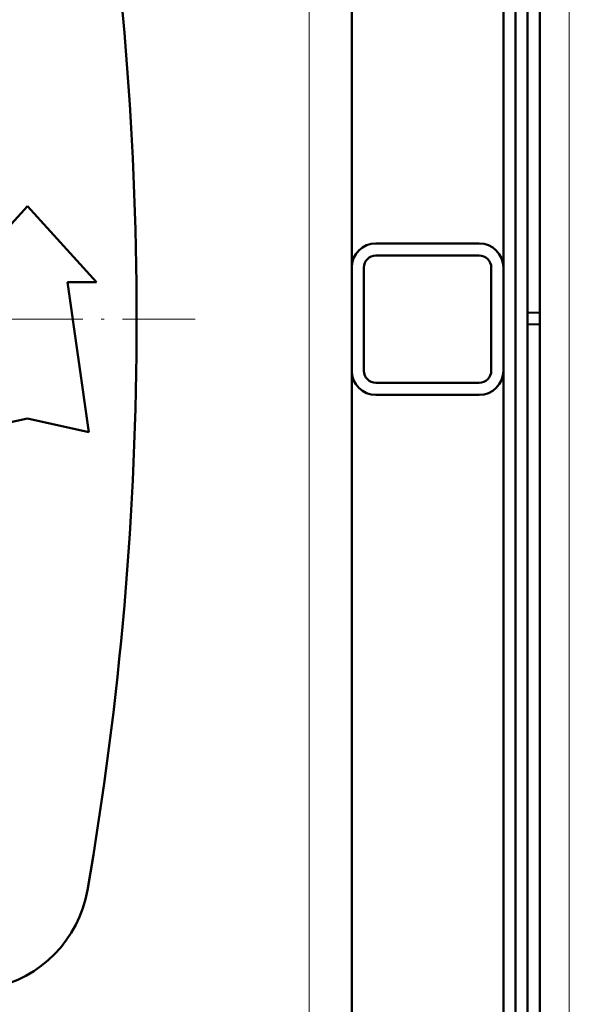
# Model space of a CAD drawing. Extents: x -2065 to 2446, y -1961 to 629.
# Tile 27 of 59: x 542 to 632, y -1507 to -1345. Entities that reach past the tile are written whole.
import ezdxf

# ---------------------------------------------------------------- set-up
doc = ezdxf.new("R2010")
doc.units = 0
doc.linetypes.add('DASHDOT', pattern=[18.5, 12, -3, 0.5, -3])

msp = doc.modelspace()

# ---------------------------------------------------------------- linework, layer by layer
at = {"color": 7, "lineweight": 50}
for p, q in [((627.57, -1567.75), (627.57, -1220.26)), ((625.57, -1247.32), (625.57, -1393.07)), ((621.57, -1385.6), (621.57, -1255.6)), ((596.57, -1385.54), (596.57, -1265.27)), ((623.57, -1517.19), (623.57, -1270.81)), ((531.74, -1387.98), (543.12, -1375.48)), ((543.12, -1375.48), (554.49, -1387.98)), ((600.57, -1381.6), (617.57, -1381.6)), ((600.57, -1383.6), (617.57, -1383.6)), ((596.57, -1385.6), (596.57, -1402.6)), ((598.57, -1385.6), (598.57, -1402.6)), ((619.57, -1402.6), (619.57, -1385.6)), ((621.57, -1402.6), (621.57, -1385.6)), ((549.74, -1387.98), (553.24, -1412.73)), ((554.49, -1387.98), (549.74, -1387.98)), ((625.57, -1393.07), (627.57, -1393)), ((625.57, -1393.07), (625.57, -1394.93)), ((625.57, -1394.93), (625.57, -1540.69)), ((625.57, -1394.93), (627.57, -1395)), ((596.57, -1402.67), (596.57, -1522.93)), ((621.57, -1532.6), (621.57, -1402.6)), ((617.57, -1404.6), (600.57, -1404.6)), ((617.57, -1406.6), (600.57, -1406.6)), ((543.12, -1410.48), (532.99, -1412.73)), ((553.24, -1412.73), (543.12, -1410.48))]:
    msp.add_line(p, q, dxfattribs=at)
at = {"color": 7, "lineweight": 18}
for p, q in [((632.43, -1567.75), (632.43, -1220.26)), ((589.57, -1394.1), (589.57, -1265.14)), ((589.57, -1394.1), (589.57, -1523.07))]:
    msp.add_line(p, q, dxfattribs=at)
at = {"color": 7, "linetype": 'DASHDOT', "lineweight": 18}
msp.add_line((570.77, -1394.11), (222.37, -1394.11), dxfattribs=at)
at = {"color": 7, "lineweight": 50}
for centre, radius, start, end in [((11.12, -1394.1), 550, 350.1439, 9.8561), ((600.57, -1385.6), 4, 90, 180), ((617.57, -1385.6), 4, 0, 90), ((600.57, -1385.6), 2, 90, 180), ((617.57, -1385.6), 2, 0, 90), ((600.57, -1402.6), 4, 180, 270), ((600.57, -1402.6), 2, 180, 270), ((617.57, -1402.6), 2, 270, 0), ((617.57, -1402.6), 4, 270, 360), ((533.29, -1484.82), 20, 281.1969, 350.1439)]:
    msp.add_arc(centre, radius, start, end, dxfattribs=at)

doc.saveas('drawing.dxf')
